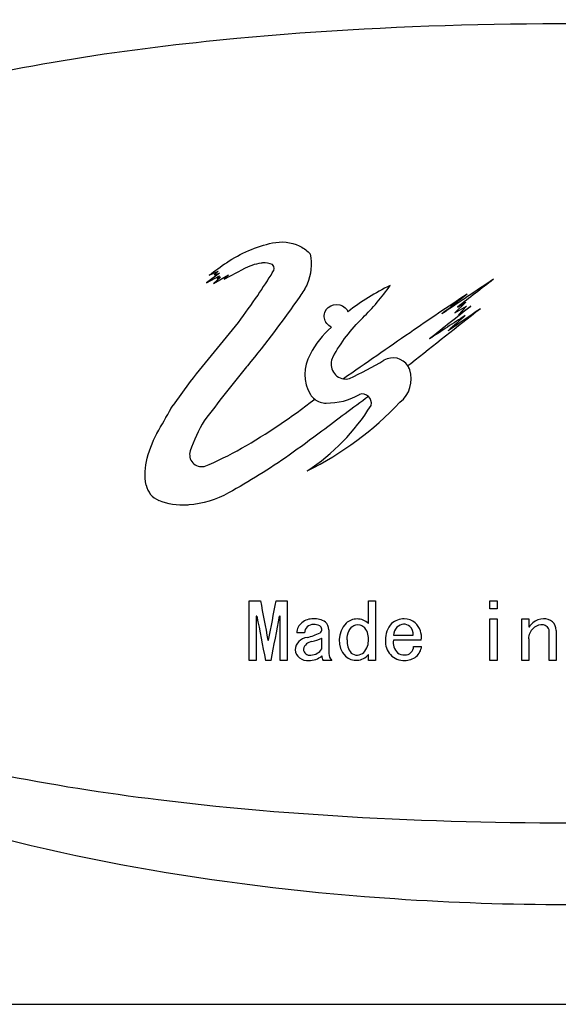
# Model space of a CAD drawing. Header units: millimetres. Extents: x -201 to 202, y 143 to 428.
# Tile 7 of 10: x 142 to 158, y 382 to 410. Entities that reach past the tile are written whole.
import ezdxf

# ---------------------------------------------------------------- set-up
doc = ezdxf.new("R2010")
doc.units = ezdxf.units.MM
doc.header["$LTSCALE"] = 0.25
doc.layers.add('CABLE TAG', color=7, linetype='Continuous')
doc.layers.add('FORM', color=7, linetype='Continuous')

msp = doc.modelspace()

# ---------------------------------------------------------------- linework, layer by layer
at = {"layer": 'CABLE TAG', "lineweight": 25}
for p, q in [((147.7834, 403.022), (148.0404, 403.1434)), ((148.0404, 403.1434), (147.9228, 403.0319)), ((148.2221, 402.906), (148.7707, 403.2016)), ((148.0818, 403.0887), (147.7077, 402.8035)), ((147.7077, 402.8035), (148.0818, 403.006)), ((147.9076, 402.7834), (148.3428, 403.0319)), ((148.1152, 402.9641), (147.9076, 402.7834)), ((147.9228, 403.0319), (148.0818, 403.0887)), ((148.0818, 403.006), (148.0156, 402.9284)), ((148.0156, 402.9284), (148.1152, 402.9641)), ((148.3428, 403.0319), (148.2221, 402.906)), ((155.249, 402.2362), (154.9322, 401.9272)), ((154.9322, 401.9272), (155.2656, 402.1221)), ((155.0049, 402.094), (155.249, 402.2362)), ((155.2656, 402.1221), (155.0359, 401.876)), ((155.0359, 401.876), (155.3995, 402.1221)), ((153.6502, 400.4484), (153.5652, 400.3829)), ((147.2306, 399.9348), (146.7326, 399.2468)), ((148.9469, 393.5541), (149.2751, 393.5541)), ((148.9469, 391.8167), (148.9469, 393.554)), ((149.7264, 393.5541), (150.0546, 393.5541)), ((150.0546, 393.5541), (150.0546, 391.8167)), ((152.4138, 392.8869), (152.4138, 393.554)), ((152.4138, 393.554), (152.6189, 393.554)), ((152.6189, 393.554), (152.6189, 391.8167)), ((155.9525, 393.554), (156.1576, 393.554)), ((155.9525, 393.3142), (155.9525, 393.554)), ((156.1576, 393.554), (156.1576, 393.3142)), ((149.1725, 393.1041), (149.152, 393.1041)), ((149.152, 393.1041), (149.152, 391.8167)), ((149.8495, 393.1041), (149.829, 393.1041)), ((149.8495, 391.8167), (149.8495, 393.1041)), ((156.1576, 393.3142), (155.9525, 393.3142)), ((155.9525, 391.8167), (155.9525, 393.0224)), ((155.9525, 393.0224), (156.1576, 393.0224)), ((156.1576, 393.0224), (156.1576, 391.8167)), ((156.8756, 391.8167), (156.8756, 393.0224)), ((156.8756, 393.0224), (157.0807, 393.0224)), ((157.0807, 393.0224), (157.0807, 392.788)), ((150.5572, 392.6184), (150.3316, 392.6184)), ((151.265, 392.7075), (151.265, 392.0139)), ((153.142, 392.5473), (153.7164, 392.5473)), ((157.6757, 391.8167), (157.6757, 392.6718)), ((157.8808, 392.6896), (157.8808, 391.8167)), ((149.4905, 392.406), (149.511, 392.406)), ((151.0598, 392.1524), (151.0598, 392.4677)), ((153.9523, 392.406), (153.142, 392.406)), ((157.0807, 392.4413), (157.0807, 391.8167)), ((152.4138, 391.8167), (152.4138, 391.9881)), ((153.7267, 392.2221), (153.9626, 392.2221)), ((149.152, 391.8167), (148.9469, 391.8167)), ((149.5828, 391.8167), (149.4187, 391.8167)), ((150.0546, 391.8167), (149.8495, 391.8167)), ((151.347, 391.8167), (151.1008, 391.8167)), ((152.6189, 391.8167), (152.4138, 391.8167)), ((156.1576, 391.8167), (155.9525, 391.8167)), ((157.0807, 391.8167), (156.8756, 391.8167)), ((157.8808, 391.8167), (157.6757, 391.8167))]:
    msp.add_line(p, q, dxfattribs=at)
at = {"layer": 'CABLE TAG', "lineweight": 18}
for p, q in [((147.7834, 403.022), (148.0404, 403.1434)), ((148.0404, 403.1434), (147.9228, 403.0319)), ((148.2221, 402.906), (148.7707, 403.2016)), ((148.0818, 403.0887), (147.7077, 402.8035)), ((147.7077, 402.8035), (148.0818, 403.006)), ((147.9076, 402.7834), (148.3428, 403.0319)), ((148.1152, 402.9641), (147.9076, 402.7834)), ((147.9228, 403.0319), (148.0818, 403.0887)), ((148.0818, 403.006), (148.0156, 402.9284)), ((148.0156, 402.9284), (148.1152, 402.9641)), ((148.3428, 403.0319), (148.2221, 402.906)), ((155.249, 402.2362), (154.9322, 401.9272)), ((154.9322, 401.9272), (155.2656, 402.1221)), ((155.0049, 402.094), (155.249, 402.2362)), ((155.2656, 402.1221), (155.0359, 401.876)), ((155.0359, 401.876), (155.3995, 402.1221)), ((153.6502, 400.4484), (153.5652, 400.3829)), ((147.2306, 399.9348), (146.7326, 399.2468)), ((148.9469, 393.5541), (149.2751, 393.5541)), ((148.9469, 391.8167), (148.9469, 393.554)), ((149.7264, 393.5541), (150.0546, 393.5541)), ((150.0546, 393.5541), (150.0546, 391.8167)), ((152.4138, 392.8869), (152.4138, 393.554)), ((152.4138, 393.554), (152.6189, 393.554)), ((152.6189, 393.554), (152.6189, 391.8167)), ((155.9525, 393.554), (156.1576, 393.554)), ((155.9525, 393.3142), (155.9525, 393.554)), ((156.1576, 393.554), (156.1576, 393.3142)), ((149.1725, 393.1041), (149.152, 393.1041)), ((149.152, 393.1041), (149.152, 391.8167)), ((149.8495, 393.1041), (149.829, 393.1041)), ((149.8495, 391.8167), (149.8495, 393.1041)), ((156.1576, 393.3142), (155.9525, 393.3142)), ((155.9525, 391.8167), (155.9525, 393.0224)), ((155.9525, 393.0224), (156.1576, 393.0224)), ((156.1576, 393.0224), (156.1576, 391.8167)), ((156.8756, 391.8167), (156.8756, 393.0224)), ((156.8756, 393.0224), (157.0807, 393.0224)), ((157.0807, 393.0224), (157.0807, 392.788)), ((150.5572, 392.6184), (150.3316, 392.6184)), ((151.265, 392.7075), (151.265, 392.0139)), ((153.142, 392.5473), (153.7164, 392.5473)), ((157.6757, 391.8167), (157.6757, 392.6718)), ((157.8808, 392.6896), (157.8808, 391.8167)), ((149.4905, 392.406), (149.511, 392.406)), ((151.0598, 392.1524), (151.0598, 392.4677)), ((153.9523, 392.406), (153.142, 392.406)), ((157.0807, 392.4413), (157.0807, 391.8167)), ((152.4138, 391.8167), (152.4138, 391.9881)), ((153.7267, 392.2221), (153.9626, 392.2221)), ((149.152, 391.8167), (148.9469, 391.8167)), ((149.5828, 391.8167), (149.4187, 391.8167)), ((150.0546, 391.8167), (149.8495, 391.8167)), ((151.347, 391.8167), (151.1008, 391.8167)), ((152.6189, 391.8167), (152.4138, 391.8167)), ((156.1576, 391.8167), (155.9525, 391.8167)), ((157.0807, 391.8167), (156.8756, 391.8167)), ((157.8808, 391.8167), (157.6757, 391.8167))]:
    msp.add_line(p, q, dxfattribs=at)
at = {"layer": 'CABLE TAG', "lineweight": 25}
for centre, radius, start, end in [((203.8972, 325.6114), 95.6094, 125.56311, 125.9378), ((149.5011, 403.2214), 0.1681, 318.70712, 41.29288), ((225.1853, 353.7367), 90.2594, 146.837118, 147.340582), ((237.4776, 279.7302), 147.6537, 123.465611, 124.168814), ((231.9294, 303.5462), 125.0162, 127.366335, 127.974881), ((155.9903, 396.6169), 6.7791, 115.69934, 127.97293), ((238.9385, 337.3196), 110.8824, 144.031923, 144.537865), ((196.4209, 339.5944), 75.1358, 123.193143, 124.720463), ((230.3508, 305.2874), 122.797, 127.682486, 128.11798), ((271.3646, 253.3023), 188.4374, 127.876034, 128.659246), ((253.959, 275.7711), 160.2453, 127.955834, 128.504974), ((248.2186, 265.1112), 165.2734, 124.052849, 124.446316), ((268.3839, 228.1242), 207.3282, 123.075681, 123.420086), ((241.9905, 304.7694), 130.2001, 131.783814, 132.080148), ((290.3361, 284.9993), 183.5466, 140.540305, 141.230224), ((152.8966, 399.6698), 2.4139, 130.17499, 154.32176), ((311.4738, 171.4595), 278.8663, 124.474231, 124.958152), ((151.6825, 400.1413), 1.1199, 149.13808, 211.42869), ((151.7598, 400.4369), 0.4328, 151.30225, 260.65497), ((146.2841, 411.7577), 12.9992, 295.40555, 300.42453), ((153.1301, 400.1035), 0.5171, 32.71323, 120.60753), ((152.8069, 400.0026), 0.855, 307.99399, 18.32508), ((153.1237, 400.1031), 0.5227, 18.7875, 32.37024), ((151.7616, 400.4425), 0.4384, 260.54853, 283.1115), ((151.1733, 399.8297), 0.523, 211.38321, 232.06211), ((151.1768, 399.8306), 0.5259, 231.83439, 270.68364), ((151.223, 401.1541), 1.8498, 268.76187, 300.31518), ((152.237, 399.3051), 0.2647, 46.34599, 107.6579), ((152.2303, 399.3019), 0.2708, 346.16714, 45.81865), ((146.3863, 405.8883), 9.5544, 296.42151, 316.64283), ((147.2492, 402.4879), 6.1698, 303.31305, 328.20489), ((151.2252, 396.5934), 4.206, 148.50509, 161.75563), ((147.5608, 397.8017), 0.3475, 161.80239, 282.97464), ((146.5429, 397.0304), 0.604, 190.77968, 247.90182), ((272.609, 416.1007), 125.3779, 190.359829, 190.893611), ((27.5117, 415.8913), 124.2392, 349.103657, 349.642317), ((258.0032, 413.2469), 110.6791, 190.485843, 191.16438), ((40.2264, 413.3938), 111.4648, 348.83836, 349.512125), ((150.7441, 392.6006), 0.4129, 130.63997, 177.53271), ((150.7859, 392.5267), 0.4964, 86.79324, 128.74644), ((150.8057, 392.6114), 0.2486, 88.17291, 178.39537), ((150.8609, 392.4869), 0.5376, 55.88407, 95.04042), ((150.8429, 392.5181), 0.3431, 63.07005, 94.89144), ((150.9346, 392.7177), 0.1238, 306.661, 59.05223), ((150.9759, 392.7111), 0.2891, 359.31509, 49.82207), ((152.2605, 392.4054), 0.6954, 135.14695, 222.40317), ((152.0901, 392.548), 0.4744, 90.55333, 132.83769), ((152.0835, 392.5522), 0.4702, 45.38019, 89.75145), ((153.5297, 392.4557), 0.6154, 135.51033, 184.62581), ((153.4502, 392.4782), 0.5443, 88.96983, 131.33605), ((153.4777, 392.5295), 0.3415, 96.42984, 133.0521), ((153.4545, 392.6105), 0.2588, 49.04728, 93.32432), ((153.4606, 392.504), 0.5183, 52.25302, 90.07179), ((153.3695, 392.4898), 0.5888, 351.82064, 46.07655), ((157.9078, 392.1025), 1.0742, 130.94398, 140.34442), ((157.4976, 392.5714), 0.4512, 88.22469, 130.6138), ((157.546, 392.6893), 0.3348, 0.08168, 95.89839), ((150.2864, 394.0712), 1.6224, 282.19082, 296.42861), ((151.9503, 392.4696), 0.4649, 355.41695, 44.76478), ((153.5026, 392.5263), 0.3612, 135.58924, 176.6593), ((153.4292, 392.5906), 0.2905, 351.43392, 47.85207), ((157.5034, 392.674), 0.1723, 359.27494, 50.00465), ((150.6879, 392.0793), 0.4104, 98.25472, 173.40646), ((150.7884, 392.0963), 0.2662, 93.4009, 169.73576), ((150.3958, 393.8296), 1.5151, 284.40282, 295.99496), ((152.297, 392.3531), 0.5025, 172.9421, 219.83602), ((151.93, 392.3853), 0.4861, 316.13361, 5.56545), ((153.4449, 392.3478), 0.5317, 173.70895, 272.73711), ((153.5587, 392.3423), 0.4215, 171.30518, 225.85249), ((150.6284, 392.1628), 0.35, 185.97608, 278.52795), ((150.7015, 392.1413), 0.1751, 179.18827, 283.3147), ((150.7299, 392.3611), 0.3904, 271.75688, 327.69397), ((151.563, 392.0222), 0.2981, 181.58838, 223.58465), ((152.0557, 392.282), 0.4633, 228.22577, 320.6246), ((152.0858, 392.2534), 0.2826, 231.82815, 313.52767), ((153.45, 392.2894), 0.3106, 233.469, 273.74502), ((153.493, 392.2122), 0.2339, 264.409, 2.40995), ((153.5008, 392.2763), 0.465, 311.47465, 353.30003), ((150.6978, 392.3899), 0.5735, 268.25028, 309.13719), ((151.2244, 391.9269), 0.1656, 173.70192, 221.73599), ((153.49, 392.3271), 0.5108, 267.78198, 308.60256)]:
    msp.add_arc(centre, radius, start, end, dxfattribs=at)
at = {"layer": 'CABLE TAG', "lineweight": 18}
for centre, radius, start, end in [((203.8972, 325.6114), 95.6094, 125.56311, 125.9378), ((149.5011, 403.2214), 0.1681, 318.70712, 41.29288), ((225.1853, 353.7367), 90.2594, 146.837118, 147.340582), ((237.4776, 279.7302), 147.6537, 123.465611, 124.168814), ((231.9294, 303.5462), 125.0162, 127.366335, 127.974881), ((155.9903, 396.6169), 6.7791, 115.69934, 127.97293), ((238.9385, 337.3196), 110.8824, 144.031923, 144.537865), ((196.4209, 339.5944), 75.1358, 123.193143, 124.720463), ((230.3508, 305.2874), 122.797, 127.682486, 128.11798), ((271.3646, 253.3023), 188.4374, 127.876034, 128.659246), ((253.959, 275.7711), 160.2453, 127.955834, 128.504974), ((248.2186, 265.1112), 165.2734, 124.052849, 124.446316), ((268.3839, 228.1242), 207.3282, 123.075681, 123.420086), ((241.9905, 304.7694), 130.2001, 131.783814, 132.080148), ((290.3361, 284.9993), 183.5466, 140.540305, 141.230224), ((152.8966, 399.6698), 2.4139, 130.17499, 154.32176), ((311.4738, 171.4595), 278.8663, 124.474231, 124.958152), ((151.6825, 400.1413), 1.1199, 149.13808, 211.42869), ((151.7598, 400.4369), 0.4328, 151.30225, 260.65497), ((146.2841, 411.7577), 12.9992, 295.40555, 300.42453), ((153.1301, 400.1035), 0.5171, 32.71323, 120.60753), ((152.8069, 400.0026), 0.855, 307.99399, 18.32508), ((153.1237, 400.1031), 0.5227, 18.7875, 32.37024), ((151.7616, 400.4425), 0.4384, 260.54853, 283.1115), ((151.1733, 399.8297), 0.523, 211.38321, 232.06211), ((151.1768, 399.8306), 0.5259, 231.83439, 270.68364), ((151.223, 401.1541), 1.8498, 268.76187, 300.31518), ((152.237, 399.3051), 0.2647, 46.34599, 107.6579), ((152.2303, 399.3019), 0.2708, 346.16714, 45.81865), ((146.3863, 405.8883), 9.5544, 296.42151, 316.64283), ((147.2492, 402.4879), 6.1698, 303.31305, 328.20489), ((151.2252, 396.5934), 4.206, 148.50509, 161.75563), ((147.5608, 397.8017), 0.3475, 161.80239, 282.97464), ((146.5429, 397.0304), 0.604, 190.77968, 247.90182), ((272.609, 416.1007), 125.3779, 190.359829, 190.893611), ((27.5117, 415.8913), 124.2392, 349.103657, 349.642317), ((258.0032, 413.2469), 110.6791, 190.485843, 191.16438), ((40.2264, 413.3938), 111.4648, 348.83836, 349.512125), ((150.7441, 392.6006), 0.4129, 130.63997, 177.53271), ((150.7859, 392.5267), 0.4964, 86.79324, 128.74644), ((150.8057, 392.6114), 0.2486, 88.17291, 178.39537), ((150.8609, 392.4869), 0.5376, 55.88407, 95.04042), ((150.8429, 392.5181), 0.3431, 63.07005, 94.89144), ((150.9346, 392.7177), 0.1238, 306.661, 59.05223), ((150.9759, 392.7111), 0.2891, 359.31509, 49.82207), ((152.2605, 392.4054), 0.6954, 135.14695, 222.40317), ((152.0901, 392.548), 0.4744, 90.55333, 132.83769), ((152.0835, 392.5522), 0.4702, 45.38019, 89.75145), ((153.5297, 392.4557), 0.6154, 135.51033, 184.62581), ((153.4502, 392.4782), 0.5443, 88.96983, 131.33605), ((153.4777, 392.5295), 0.3415, 96.42984, 133.0521), ((153.4545, 392.6105), 0.2588, 49.04728, 93.32432), ((153.4606, 392.504), 0.5183, 52.25302, 90.07179), ((153.3695, 392.4898), 0.5888, 351.82064, 46.07655), ((157.9078, 392.1025), 1.0742, 130.94398, 140.34442), ((157.4976, 392.5714), 0.4512, 88.22469, 130.6138), ((157.546, 392.6893), 0.3348, 0.08168, 95.89839), ((150.2864, 394.0712), 1.6224, 282.19082, 296.42861), ((151.9503, 392.4696), 0.4649, 355.41695, 44.76478), ((153.5026, 392.5263), 0.3612, 135.58924, 176.6593), ((153.4292, 392.5906), 0.2905, 351.43392, 47.85207), ((157.5034, 392.674), 0.1723, 359.27494, 50.00465), ((150.6879, 392.0793), 0.4104, 98.25472, 173.40646), ((150.7884, 392.0963), 0.2662, 93.4009, 169.73576), ((150.3958, 393.8296), 1.5151, 284.40282, 295.99496), ((152.297, 392.3531), 0.5025, 172.9421, 219.83602), ((151.93, 392.3853), 0.4861, 316.13361, 5.56545), ((153.4449, 392.3478), 0.5317, 173.70895, 272.73711), ((153.5587, 392.3423), 0.4215, 171.30518, 225.85249), ((150.6284, 392.1628), 0.35, 185.97608, 278.52795), ((150.7015, 392.1413), 0.1751, 179.18827, 283.3147), ((150.7299, 392.3611), 0.3904, 271.75688, 327.69397), ((151.563, 392.0222), 0.2981, 181.58838, 223.58465), ((152.0557, 392.282), 0.4633, 228.22577, 320.6246), ((152.0858, 392.2534), 0.2826, 231.82815, 313.52767), ((153.45, 392.2894), 0.3106, 233.469, 273.74502), ((153.493, 392.2122), 0.2339, 264.409, 2.40995), ((153.5008, 392.2763), 0.465, 311.47465, 353.30003), ((150.6978, 392.3899), 0.5735, 268.25028, 309.13719), ((151.2244, 391.9269), 0.1656, 173.70192, 221.73599), ((153.49, 392.3271), 0.5108, 267.78198, 308.60256)]:
    msp.add_arc(centre, radius, start, end, dxfattribs=at)
at = {"layer": 'CABLE TAG'}
for points, knots in [([(158.2043, 412.7156), (153.0614, 412.7134), (147.8712, 412.2068), (139.1904, 410.2142), (135.1862, 408.8906), (129.4001, 405.4516), (126.6325, 403.184), (125.8911, 400.2141)], [5.6003084, 5.6003084, 5.6003084, 5.6003084, 7.9254145, 7.9254145, 9.6774696, 9.6774696, 10.9998668, 10.9998668, 10.9998668, 10.9998668]), ([(188.0347, 400.2141), (188.0231, 400.2642), (187.7504, 401.3907), (187.1832, 402.4306), (185.3955, 404.6531), (183.84, 405.7185), (180.0638, 407.6023), (177.5848, 408.3195), (171.4496, 409.6229), (167.3489, 410.0272), (158.7008, 410.447), (153.4397, 410.3669), (145.445, 409.6158), (142.1912, 409.1425), (137.045, 407.7753), (134.9005, 407.0074), (131.4083, 404.9334), (129.9475, 403.6617), (128.7409, 401.4204), (128.5158, 400.8263), (128.3755, 400.2141)], [0.01035204, 0.01035204, 0.01035204, 0.01035204, 0.01141096, 0.03423289, 0.03423289, 0.07201313, 0.07201313, 0.12491301, 0.12491301, 0.20567559, 0.20567559, 0.30946049, 0.30946049, 0.37654152, 0.37654152, 0.42356393, 0.42356393, 0.46458948, 0.46458948, 0.47834761, 0.47834761, 0.47834761, 0.47834761]), ([(125.8908, 397.2141), (126.4248, 395.0908), (128.0323, 393.2721), (132.5272, 389.8123), (136.0149, 388.3469), (143.655, 385.975), (148.463, 385.2011), (154.8562, 384.7705), (156.5308, 384.7134), (158.2043, 384.7128)], [11.4633396, 11.4633396, 11.4633396, 11.4633396, 12.5062175, 12.5062175, 14.0513399, 14.0513399, 16.2097838, 16.2097838, 16.9744391, 16.9744391, 16.9744391, 16.9744391]), ([(128.375, 397.2141), (128.8083, 395.3247), (130.0202, 393.766), (133.1116, 391.3014), (135.1197, 390.3832), (139.967, 388.7391), (143.2134, 388.1462), (150.725, 387.2222), (155.4689, 387.0361), (164.0098, 387.1664), (168.3905, 387.4515), (175.1876, 388.53), (178.0568, 389.1712), (182.493, 390.9387), (184.3894, 391.9716), (186.8837, 394.4576), (187.6965, 395.7496), (188.0336, 397.2141)], [0.50033028, 0.50033028, 0.50033028, 0.50033028, 0.54308094, 0.54308094, 0.58893761, 0.58893761, 0.65818618, 0.65818618, 0.75761553, 0.75761553, 0.84813874, 0.84813874, 0.91060622, 0.91060622, 0.95517612, 0.95517612, 0.98889495, 0.98889495, 0.98889495, 0.98889495])]:
    msp.add_open_spline(points, degree=3, knots=knots, dxfattribs=at)
at = {"layer": 'CABLE TAG', "lineweight": 25}
for points, knots in [([(148.2908, 403.3873), (148.6965, 403.6672), (149.149, 403.8581), (149.8782, 404.0193), (150.2953, 403.9809), (150.6075, 403.761), (150.6924, 403.68)], [0, 0, 0, 0, 1, 1, 1.524008, 1.7616449, 1.7616449, 1.7616449, 1.7616449]), ([(150.6928, 403.6796), (150.7042, 403.6688), (150.7125, 403.6547), (150.7854, 403.3389), (150.7346, 402.908), (150.5079, 402.518), (150.4201, 402.408)], [0, 0, 0, 0, 0.9889197, 0.9889197, 20.7019194, 29.7443482, 29.7443482, 29.7443482, 29.7443482]), ([(149.6275, 403.3324), (149.538, 403.3771), (149.4201, 403.3949), (149.1276, 403.3521), (148.9334, 403.2888), (148.7707, 403.2016)], [0, 0, 0, 0, 1, 1.1167322, 2.9167356, 2.9167356, 2.9167356, 2.9167356]), ([(151.3802, 400.6447), (151.6208, 401.0757), (151.9071, 401.4487), (152.5379, 402.0679), (152.8134, 402.3904), (153.0505, 402.7255)], [0, 0, 0, 0, 1, 1, 1.8437753, 1.8437753, 1.8437753, 1.8437753]), ([(150.4201, 402.408), (149.9396, 401.718), (149.4257, 401.0353), (148.4601, 399.8568), (148.0402, 399.3207), (147.6388, 398.7907)], [0, 0, 0, 0, 1, 1.0158545, 1.8009986, 1.8009986, 1.8009986, 1.8009986]), ([(151.3394, 401.5142), (151.2847, 401.5374), (151.1418, 401.6556), (151.1083, 401.8253), (151.2256, 402.1829), (151.5545, 402.2549), (151.7756, 402.0422), (151.7997, 402.0055), (151.8192, 401.9609)], [0, 0, 0, 0, 0.12389318, 0.37167954, 0.37167954, 0.89546486, 0.89546486, 0.99999986, 0.99999986, 0.99999986, 0.99999986]), ([(152.4193, 399.4963), (151.964, 399.1629), (151.1918, 398.5823), (149.875, 397.6003), (148.9501, 397.0219), (147.9863, 396.4933), (147.5749, 396.3687), (146.8793, 396.3141), (146.5733, 396.3644), (146.3157, 396.4708)], [0.0000011, 0.0000011, 0.0000011, 0.0000011, 1.0102985, 1.7226771, 2.9727554, 2.9727554, 3.7065267, 3.7388752, 4.2373446, 4.2373446, 4.2373446, 4.2373446]), ([(147.6388, 397.463), (148.0112, 397.6083), (148.3757, 397.7895), (149.461, 398.4118), (150.1759, 398.8917), (150.8517, 399.417)], [0, 0, 0, 0, 1.1543793, 1.1543793, 3.5814679, 3.5814679, 3.5814679, 3.5814679]), ([(145.9496, 396.9174), (145.8994, 397.1807), (145.9153, 397.4416), (146.0573, 397.9918), (146.1677, 398.2605), (146.4547, 398.7616), (146.5936, 399.0042), (146.7326, 399.2468)], [0, 0, 0, 0, 1.0774078, 1.0774078, 2.3189238, 2.3189238, 3.4857137, 3.4857137, 3.4857137, 3.4857137]), ([(151.7983, 392.4148), (151.7983, 392.5085), (151.8215, 392.6892), (152.0252, 392.8962), (152.2176, 392.8518), (152.2804, 392.797)], [0.0013756, 0.0013756, 0.0013756, 0.0013756, 0.688726, 1.3128306, 1.8966329, 1.8966329, 1.8966329, 1.8966329]), ([(157.0807, 392.4414), (157.0807, 392.5672), (157.1522, 392.7226), (157.3925, 392.8809), (157.5507, 392.8613), (157.6141, 392.806)], [0.0019055, 0.0019055, 0.0019055, 0.0019055, 1.0130926, 1.4393228, 2.0793021, 2.0793021, 2.0793021, 2.0793021])]:
    msp.add_open_spline(points, degree=3, knots=knots, dxfattribs=at)
at = {"layer": 'CABLE TAG', "lineweight": 18}
for points, knots in [([(148.2908, 403.3873), (148.6965, 403.6672), (149.149, 403.8581), (149.8782, 404.0193), (150.2953, 403.9809), (150.6075, 403.761), (150.6924, 403.68)], [0, 0, 0, 0, 1, 1, 1.524008, 1.7616449, 1.7616449, 1.7616449, 1.7616449]), ([(150.6928, 403.6796), (150.7042, 403.6688), (150.7125, 403.6547), (150.7854, 403.3389), (150.7346, 402.908), (150.5079, 402.518), (150.4201, 402.408)], [0, 0, 0, 0, 0.9889197, 0.9889197, 20.7019194, 29.7443482, 29.7443482, 29.7443482, 29.7443482]), ([(149.6275, 403.3324), (149.538, 403.3771), (149.4201, 403.3949), (149.1276, 403.3521), (148.9334, 403.2888), (148.7707, 403.2016)], [0, 0, 0, 0, 1, 1.1167322, 2.9167356, 2.9167356, 2.9167356, 2.9167356]), ([(151.3802, 400.6447), (151.6208, 401.0757), (151.9071, 401.4487), (152.5379, 402.0679), (152.8134, 402.3904), (153.0505, 402.7255)], [0, 0, 0, 0, 1, 1, 1.8437753, 1.8437753, 1.8437753, 1.8437753]), ([(150.4201, 402.408), (149.9396, 401.718), (149.4257, 401.0353), (148.4601, 399.8568), (148.0402, 399.3207), (147.6388, 398.7907)], [0, 0, 0, 0, 1, 1.0158545, 1.8009986, 1.8009986, 1.8009986, 1.8009986]), ([(151.3394, 401.5142), (151.2847, 401.5374), (151.1418, 401.6556), (151.1083, 401.8253), (151.2256, 402.1829), (151.5545, 402.2549), (151.7756, 402.0422), (151.7997, 402.0055), (151.8192, 401.9609)], [0, 0, 0, 0, 0.12389318, 0.37167954, 0.37167954, 0.89546486, 0.89546486, 0.99999986, 0.99999986, 0.99999986, 0.99999986]), ([(152.4193, 399.4963), (151.964, 399.1629), (151.1918, 398.5823), (149.875, 397.6003), (148.9501, 397.0219), (147.9863, 396.4933), (147.5749, 396.3687), (146.8793, 396.3141), (146.5733, 396.3644), (146.3157, 396.4708)], [0.0000011, 0.0000011, 0.0000011, 0.0000011, 1.0102985, 1.7226771, 2.9727554, 2.9727554, 3.7065267, 3.7388752, 4.2373446, 4.2373446, 4.2373446, 4.2373446]), ([(147.6388, 397.463), (148.0112, 397.6083), (148.3757, 397.7895), (149.461, 398.4118), (150.1759, 398.8917), (150.8517, 399.417)], [0, 0, 0, 0, 1.1543793, 1.1543793, 3.5814679, 3.5814679, 3.5814679, 3.5814679]), ([(145.9496, 396.9174), (145.8994, 397.1807), (145.9153, 397.4416), (146.0573, 397.9918), (146.1677, 398.2605), (146.4547, 398.7616), (146.5936, 399.0042), (146.7326, 399.2468)], [0, 0, 0, 0, 1.0774078, 1.0774078, 2.3189238, 2.3189238, 3.4857137, 3.4857137, 3.4857137, 3.4857137]), ([(151.7983, 392.4148), (151.7983, 392.5085), (151.8215, 392.6892), (152.0252, 392.8962), (152.2176, 392.8518), (152.2804, 392.797)], [0.0013756, 0.0013756, 0.0013756, 0.0013756, 0.688726, 1.3128306, 1.8966329, 1.8966329, 1.8966329, 1.8966329]), ([(157.0807, 392.4414), (157.0807, 392.5672), (157.1522, 392.7226), (157.3925, 392.8809), (157.5507, 392.8613), (157.6141, 392.806)], [0.0019055, 0.0019055, 0.0019055, 0.0019055, 1.0130926, 1.4393228, 2.0793021, 2.0793021, 2.0793021, 2.0793021])]:
    msp.add_open_spline(points, degree=3, knots=knots, dxfattribs=at)
at = {"layer": 'FORM'}
msp.add_lwpolyline([(196.4784, 422.7158), (119.3906, 422.7158), (119.3906, 381.8089), (196.4784, 381.8089)], close=True, dxfattribs=at)

doc.saveas('drawing.dxf')
